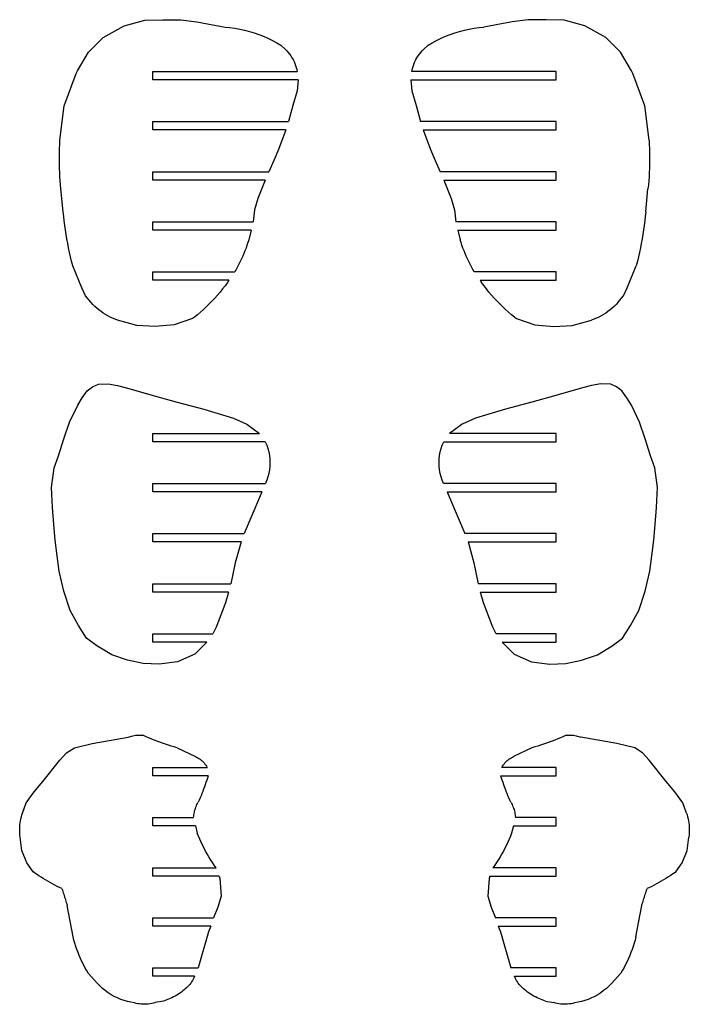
# Model space of a CAD drawing. Extents: x -170 to 170, y -270 to 270.
# Tile 10 of 31: x -115 to -84, y -46 to -2. Entities that reach past the tile are written whole.
import ezdxf

# ---------------------------------------------------------------- set-up
doc = ezdxf.new("R2010")
doc.units = 0
doc.header["$MEASUREMENT"] = 0
doc.layers.get('0').update_dxf_attribs({"linetype": 'CONTINUOUS'})

msp = doc.modelspace()

# ---------------------------------------------------------------- linework, layer by layer
for p, q in [((-109.822, -1.78), (-108.892, -1.529)), ((-108.892, -1.529), (-108.084, -1.507)), ((-108.084, -1.507), (-107.276, -1.506)), ((-107.276, -1.506), (-106.557, -1.607)), ((-106.557, -1.607), (-105.297, -1.838)), ((-92.406, -1.607), (-93.667, -1.838)), ((-91.687, -1.506), (-92.406, -1.607)), ((-90.879, -1.507), (-91.687, -1.506)), ((-90.071, -1.529), (-90.879, -1.507)), ((-89.141, -1.78), (-90.071, -1.529)), ((-110.765, -2.306), (-109.822, -1.78)), ((-105.297, -1.838), (-105.075, -1.859)), ((-105.075, -1.859), (-104.855, -1.889)), ((-104.855, -1.889), (-104.636, -1.928)), ((-104.636, -1.928), (-104.419, -1.975)), ((-104.419, -1.975), (-104.204, -2.031)), ((-104.204, -2.031), (-103.991, -2.095)), ((-103.991, -2.095), (-103.781, -2.168)), ((-103.781, -2.168), (-103.575, -2.249)), ((-95.389, -2.249), (-95.182, -2.168)), ((-95.182, -2.168), (-94.972, -2.095)), ((-94.972, -2.095), (-94.759, -2.031)), ((-94.759, -2.031), (-94.544, -1.975)), ((-94.544, -1.975), (-94.327, -1.928)), ((-94.327, -1.928), (-94.108, -1.889)), ((-94.108, -1.889), (-93.888, -1.859)), ((-93.888, -1.859), (-93.667, -1.838)), ((-88.198, -2.306), (-89.141, -1.78)), ((-111.431, -2.971), (-110.765, -2.306)), ((-103.575, -2.249), (-103.371, -2.338)), ((-103.371, -2.338), (-103.171, -2.435)), ((-103.171, -2.435), (-102.975, -2.54)), ((-102.975, -2.54), (-102.784, -2.653)), ((-96.18, -2.653), (-95.988, -2.54)), ((-95.988, -2.54), (-95.792, -2.435)), ((-95.792, -2.435), (-95.592, -2.338)), ((-95.592, -2.338), (-95.389, -2.249)), ((-87.533, -2.971), (-88.198, -2.306)), ((-111.927, -3.803), (-111.431, -2.971)), ((-102.784, -2.653), (-102.584, -2.838)), ((-102.584, -2.838), (-102.518, -2.907)), ((-102.518, -2.907), (-102.455, -2.978)), ((-102.455, -2.978), (-102.395, -3.053)), ((-102.395, -3.053), (-102.34, -3.131)), ((-96.623, -3.131), (-96.568, -3.053)), ((-96.568, -3.053), (-96.509, -2.978)), ((-96.509, -2.978), (-96.446, -2.907)), ((-96.446, -2.907), (-96.379, -2.838)), ((-96.18, -2.653), (-96.379, -2.838)), ((-87.037, -3.803), (-87.533, -2.971)), ((-102.34, -3.131), (-102.289, -3.212)), ((-102.289, -3.212), (-102.241, -3.294)), ((-102.241, -3.294), (-102.199, -3.38)), ((-102.199, -3.38), (-102.16, -3.467)), ((-102.16, -3.467), (-102.126, -3.556)), ((-96.838, -3.556), (-96.804, -3.467)), ((-96.804, -3.467), (-96.765, -3.38)), ((-96.765, -3.38), (-96.722, -3.294)), ((-96.722, -3.294), (-96.675, -3.212)), ((-96.675, -3.212), (-96.623, -3.131)), ((-112.517, -5.379), (-111.985, -3.923)), ((-111.985, -3.923), (-111.927, -3.803)), ((-108.538, -4.207), (-108.538, -3.832)), ((-108.538, -3.832), (-102.051, -3.832)), ((-102.126, -3.556), (-102.096, -3.647)), ((-102.096, -3.647), (-102.071, -3.739)), ((-102.071, -3.739), (-102.051, -3.832)), ((-96.912, -3.832), (-96.892, -3.739)), ((-90.426, -3.832), (-96.912, -3.832)), ((-96.892, -3.739), (-96.867, -3.647)), ((-96.867, -3.647), (-96.838, -3.556)), ((-90.426, -4.207), (-90.426, -3.832)), ((-86.978, -3.923), (-87.037, -3.803)), ((-86.446, -5.379), (-86.978, -3.923)), ((-102.014, -4.207), (-108.538, -4.207)), ((-102.014, -4.207), (-102.06, -4.702)), ((-96.95, -4.207), (-96.904, -4.702)), ((-96.95, -4.207), (-90.426, -4.207)), ((-102.06, -4.702), (-102.245, -5.354)), ((-96.904, -4.702), (-96.719, -5.354)), ((-112.713, -6.922), (-112.517, -5.379)), ((-102.245, -5.354), (-102.444, -6.082)), ((-96.719, -5.354), (-96.52, -6.082)), ((-86.251, -6.922), (-86.446, -5.379)), ((-108.538, -6.457), (-108.538, -6.082)), ((-108.538, -6.082), (-102.444, -6.082)), ((-90.426, -6.082), (-96.52, -6.082)), ((-90.426, -6.457), (-90.426, -6.082)), ((-102.56, -6.457), (-108.538, -6.457)), ((-102.56, -6.457), (-102.891, -7.329)), ((-96.403, -6.457), (-96.073, -7.329)), ((-96.403, -6.457), (-90.426, -6.457)), ((-112.722, -7.103), (-112.713, -6.922)), ((-86.251, -6.922), (-86.241, -7.103)), ((-112.736, -7.647), (-112.734, -7.465)), ((-112.734, -7.465), (-112.729, -7.284)), ((-112.729, -7.284), (-112.722, -7.103)), ((-102.891, -7.329), (-103.098, -7.824)), ((-96.073, -7.329), (-95.865, -7.824)), ((-86.241, -7.103), (-86.234, -7.284)), ((-86.234, -7.284), (-86.23, -7.465)), ((-86.23, -7.465), (-86.228, -7.647)), ((-112.736, -7.828), (-112.736, -7.647)), ((-112.733, -8.01), (-112.736, -7.828)), ((-103.098, -7.824), (-103.333, -8.332)), ((-95.865, -7.824), (-95.631, -8.332)), ((-86.228, -7.828), (-86.231, -8.01)), ((-86.228, -7.647), (-86.228, -7.828)), ((-112.727, -8.191), (-112.733, -8.01)), ((-112.72, -8.372), (-112.727, -8.191)), ((-112.709, -8.554), (-112.72, -8.372)), ((-108.538, -8.707), (-108.538, -8.332)), ((-108.538, -8.332), (-103.333, -8.332)), ((-90.426, -8.332), (-95.631, -8.332)), ((-90.426, -8.707), (-90.426, -8.332)), ((-86.244, -8.372), (-86.254, -8.554)), ((-86.236, -8.191), (-86.244, -8.372)), ((-86.231, -8.01), (-86.236, -8.191)), ((-112.697, -8.735), (-112.709, -8.554)), ((-112.682, -8.915), (-112.697, -8.735)), ((-103.492, -8.707), (-108.538, -8.707)), ((-103.492, -8.707), (-103.819, -9.53)), ((-95.471, -8.707), (-95.145, -9.53)), ((-95.471, -8.707), (-90.426, -8.707)), ((-86.267, -8.735), (-86.282, -8.915)), ((-86.254, -8.554), (-86.267, -8.735)), ((-112.664, -9.096), (-112.682, -8.915)), ((-112.564, -10.132), (-112.664, -9.096)), ((-86.399, -10.132), (-86.3, -9.096)), ((-86.282, -8.915), (-86.3, -9.096)), ((-103.819, -9.53), (-103.975, -10.048)), ((-95.145, -9.53), (-94.988, -10.048)), ((-112.544, -10.336), (-112.564, -10.132)), ((-103.975, -10.048), (-104.038, -10.582)), ((-94.988, -10.048), (-94.926, -10.582)), ((-86.399, -10.132), (-86.42, -10.336)), ((-112.52, -10.54), (-112.544, -10.336)), ((-112.494, -10.743), (-112.52, -10.54)), ((-108.538, -10.957), (-108.538, -10.582)), ((-108.538, -10.582), (-104.038, -10.582)), ((-90.426, -10.582), (-94.926, -10.582)), ((-90.426, -10.957), (-90.426, -10.582)), ((-86.444, -10.54), (-86.47, -10.743)), ((-86.42, -10.336), (-86.444, -10.54)), ((-112.465, -10.946), (-112.494, -10.743)), ((-112.433, -11.149), (-112.465, -10.946)), ((-104.121, -10.957), (-108.538, -10.957)), ((-104.121, -10.957), (-104.227, -11.384)), ((-94.843, -10.957), (-90.426, -10.957)), ((-94.843, -10.957), (-94.737, -11.384)), ((-86.499, -10.946), (-86.531, -11.149)), ((-86.47, -10.743), (-86.499, -10.946)), ((-112.399, -11.351), (-112.433, -11.149)), ((-112.361, -11.553), (-112.399, -11.351)), ((-104.227, -11.384), (-104.267, -11.51)), ((-94.696, -11.51), (-94.737, -11.384)), ((-86.565, -11.351), (-86.602, -11.553)), ((-86.531, -11.149), (-86.565, -11.351)), ((-112.322, -11.754), (-112.361, -11.553)), ((-112.279, -11.955), (-112.322, -11.754)), ((-104.402, -11.882), (-104.451, -12.005)), ((-104.354, -11.759), (-104.402, -11.882)), ((-104.31, -11.635), (-104.354, -11.759)), ((-104.267, -11.51), (-104.31, -11.635)), ((-94.654, -11.635), (-94.696, -11.51)), ((-94.609, -11.759), (-94.654, -11.635)), ((-94.562, -11.882), (-94.609, -11.759)), ((-94.512, -12.005), (-94.562, -11.882)), ((-86.642, -11.754), (-86.685, -11.955)), ((-86.602, -11.553), (-86.642, -11.754)), ((-112.234, -12.155), (-112.279, -11.955)), ((-112.186, -12.355), (-112.234, -12.155)), ((-112.136, -12.554), (-112.186, -12.355)), ((-104.614, -12.366), (-104.672, -12.484)), ((-104.557, -12.247), (-104.614, -12.366)), ((-104.503, -12.126), (-104.557, -12.247)), ((-104.451, -12.005), (-104.503, -12.126)), ((-94.46, -12.126), (-94.512, -12.005)), ((-94.406, -12.247), (-94.46, -12.126)), ((-94.35, -12.366), (-94.406, -12.247)), ((-94.291, -12.484), (-94.35, -12.366)), ((-86.777, -12.355), (-86.828, -12.554)), ((-86.73, -12.155), (-86.777, -12.355)), ((-86.685, -11.955), (-86.73, -12.155)), ((-111.731, -13.547), (-112.136, -12.554)), ((-104.796, -12.718), (-104.861, -12.832)), ((-104.733, -12.602), (-104.796, -12.718)), ((-104.672, -12.484), (-104.733, -12.602)), ((-94.23, -12.602), (-94.291, -12.484)), ((-94.167, -12.718), (-94.23, -12.602)), ((-94.102, -12.832), (-94.167, -12.718)), ((-87.233, -13.547), (-86.828, -12.554)), ((-108.538, -13.207), (-108.538, -12.832)), ((-108.538, -12.832), (-104.861, -12.832)), ((-105.121, -13.207), (-108.538, -13.207)), ((-105.121, -13.207), (-105.191, -13.31)), ((-90.426, -12.832), (-94.102, -12.832)), ((-93.842, -13.207), (-93.773, -13.31)), ((-93.842, -13.207), (-90.426, -13.207)), ((-90.426, -13.207), (-90.426, -12.832)), ((-111.559, -13.912), (-111.731, -13.547)), ((-105.409, -13.594), (-105.522, -13.733)), ((-105.298, -13.453), (-105.409, -13.594)), ((-105.191, -13.31), (-105.298, -13.453)), ((-93.665, -13.453), (-93.773, -13.31)), ((-93.555, -13.594), (-93.665, -13.453)), ((-93.441, -13.733), (-93.555, -13.594)), ((-87.404, -13.912), (-87.233, -13.547)), ((-111.31, -14.207), (-111.559, -13.912)), ((-105.879, -14.134), (-106.004, -14.263)), ((-105.757, -14.003), (-105.879, -14.134)), ((-105.638, -13.869), (-105.757, -14.003)), ((-105.522, -13.733), (-105.638, -13.869)), ((-93.325, -13.869), (-93.441, -13.733)), ((-93.206, -14.003), (-93.325, -13.869)), ((-93.084, -14.134), (-93.206, -14.003)), ((-92.96, -14.263), (-93.084, -14.134)), ((-87.653, -14.207), (-87.404, -13.912)), ((-111.229, -14.296), (-111.31, -14.207)), ((-111.143, -14.381), (-111.229, -14.296)), ((-111.054, -14.462), (-111.143, -14.381)), ((-110.962, -14.539), (-111.054, -14.462)), ((-110.866, -14.612), (-110.962, -14.539)), ((-106.261, -14.512), (-106.393, -14.633)), ((-106.131, -14.389), (-106.261, -14.512)), ((-106.004, -14.263), (-106.131, -14.389)), ((-92.833, -14.389), (-92.96, -14.263)), ((-92.703, -14.512), (-92.833, -14.389)), ((-92.571, -14.633), (-92.703, -14.512)), ((-88.001, -14.539), (-88.097, -14.612)), ((-87.909, -14.462), (-88.001, -14.539)), ((-87.82, -14.381), (-87.909, -14.462)), ((-87.735, -14.296), (-87.82, -14.381)), ((-87.653, -14.207), (-87.735, -14.296)), ((-110.767, -14.681), (-110.866, -14.612)), ((-110.666, -14.745), (-110.767, -14.681)), ((-110.561, -14.805), (-110.666, -14.745)), ((-110.454, -14.86), (-110.561, -14.805)), ((-110.345, -14.91), (-110.454, -14.86)), ((-110.234, -14.956), (-110.345, -14.91)), ((-110.12, -14.997), (-110.234, -14.956)), ((-109.257, -15.244), (-110.12, -14.997)), ((-106.754, -14.921), (-107.574, -15.205)), ((-106.665, -14.866), (-106.754, -14.921)), ((-106.528, -14.751), (-106.665, -14.866)), ((-106.393, -14.633), (-106.528, -14.751)), ((-92.436, -14.751), (-92.571, -14.633)), ((-92.299, -14.866), (-92.436, -14.751)), ((-92.299, -14.866), (-92.209, -14.921)), ((-92.209, -14.921), (-91.389, -15.205)), ((-89.706, -15.244), (-88.843, -14.997)), ((-88.73, -14.956), (-88.843, -14.997)), ((-88.619, -14.91), (-88.73, -14.956)), ((-88.509, -14.86), (-88.619, -14.91)), ((-88.402, -14.805), (-88.509, -14.86)), ((-88.298, -14.745), (-88.402, -14.805)), ((-88.196, -14.681), (-88.298, -14.745)), ((-88.097, -14.612), (-88.196, -14.681)), ((-108.429, -15.277), (-109.257, -15.244)), ((-107.574, -15.205), (-108.429, -15.277)), ((-91.389, -15.205), (-90.534, -15.277)), ((-90.534, -15.277), (-89.706, -15.244)), ((-111.488, -18.174), (-111.256, -17.998)), ((-111.256, -17.998), (-110.987, -17.872)), ((-110.987, -17.872), (-110.55, -17.861)), ((-110.55, -17.861), (-110.132, -17.933)), ((-110.132, -17.933), (-109.72, -18.041)), ((-109.72, -18.041), (-108.531, -18.379)), ((-89.244, -18.041), (-90.432, -18.379)), ((-88.832, -17.933), (-89.244, -18.041)), ((-88.413, -17.861), (-88.832, -17.933)), ((-87.976, -17.872), (-88.413, -17.861)), ((-87.707, -17.998), (-87.976, -17.872)), ((-87.476, -18.174), (-87.707, -17.998)), ((-111.915, -18.812), (-111.712, -18.484)), ((-111.712, -18.484), (-111.488, -18.174)), ((-108.531, -18.379), (-107.442, -18.677)), ((-90.432, -18.379), (-91.521, -18.677)), ((-87.252, -18.484), (-87.476, -18.174)), ((-87.048, -18.812), (-87.252, -18.484)), ((-112.28, -19.571), (-111.915, -18.812)), ((-107.442, -18.677), (-106.256, -18.999)), ((-106.256, -18.999), (-104.916, -19.401)), ((-92.707, -18.999), (-94.048, -19.401)), ((-91.521, -18.677), (-92.707, -18.999)), ((-86.683, -19.571), (-87.048, -18.812)), ((-104.916, -19.401), (-104.311, -19.669)), ((-94.048, -19.401), (-94.653, -19.669)), ((-112.532, -20.325), (-112.28, -19.571)), ((-104.311, -19.669), (-103.753, -20.082)), ((-94.653, -19.669), (-95.21, -20.082)), ((-86.431, -20.325), (-86.683, -19.571)), ((-112.773, -21.088), (-112.532, -20.325)), ((-108.538, -20.457), (-108.538, -20.082)), ((-108.538, -20.082), (-103.753, -20.082)), ((-90.426, -20.082), (-95.21, -20.082)), ((-90.426, -20.457), (-90.426, -20.082)), ((-86.19, -21.088), (-86.431, -20.325)), ((-103.488, -20.457), (-108.538, -20.457)), ((-103.488, -20.457), (-103.426, -20.606)), ((-103.426, -20.606), (-103.374, -20.759)), ((-103.374, -20.759), (-103.334, -20.915)), ((-95.63, -20.915), (-95.589, -20.759)), ((-95.589, -20.759), (-95.538, -20.606)), ((-95.538, -20.606), (-95.476, -20.457)), ((-95.476, -20.457), (-90.426, -20.457)), ((-112.977, -21.63), (-112.773, -21.088)), ((-103.334, -20.915), (-103.305, -21.073)), ((-103.305, -21.073), (-103.287, -21.234)), ((-95.676, -21.234), (-95.659, -21.073)), ((-95.659, -21.073), (-95.63, -20.915)), ((-85.986, -21.63), (-86.19, -21.088)), ((-113.094, -22.508), (-112.977, -21.63)), ((-103.287, -21.556), (-103.304, -21.716)), ((-103.287, -21.234), (-103.281, -21.395)), ((-103.281, -21.395), (-103.287, -21.556)), ((-95.682, -21.395), (-95.676, -21.234)), ((-95.677, -21.556), (-95.682, -21.395)), ((-95.66, -21.716), (-95.677, -21.556)), ((-85.869, -22.508), (-85.986, -21.63)), ((-103.372, -22.031), (-103.423, -22.184)), ((-103.333, -21.875), (-103.372, -22.031)), ((-103.304, -21.716), (-103.333, -21.875)), ((-95.631, -21.875), (-95.66, -21.716)), ((-95.591, -22.031), (-95.631, -21.875)), ((-95.54, -22.184), (-95.591, -22.031)), ((-113.049, -23.407), (-113.094, -22.508)), ((-108.538, -22.707), (-108.538, -22.332)), ((-108.538, -22.332), (-103.485, -22.332)), ((-103.423, -22.184), (-103.485, -22.332)), ((-95.478, -22.332), (-95.54, -22.184)), ((-90.426, -22.332), (-95.478, -22.332)), ((-90.426, -22.707), (-90.426, -22.332)), ((-85.915, -23.407), (-85.869, -22.508)), ((-103.639, -22.707), (-108.538, -22.707)), ((-103.752, -22.954), (-104.433, -24.582)), ((-103.639, -22.707), (-103.752, -22.954)), ((-95.324, -22.707), (-90.426, -22.707)), ((-95.324, -22.707), (-95.211, -22.954)), ((-95.211, -22.954), (-94.53, -24.582)), ((-112.991, -24.165), (-113.049, -23.407)), ((-85.972, -24.165), (-85.915, -23.407)), ((-112.929, -24.88), (-112.991, -24.165)), ((-86.034, -24.88), (-85.972, -24.165)), ((-108.538, -24.957), (-108.538, -24.582)), ((-108.538, -24.582), (-104.433, -24.582)), ((-90.426, -24.582), (-94.53, -24.582)), ((-90.426, -24.957), (-90.426, -24.582)), ((-112.84, -25.577), (-112.929, -24.88)), ((-104.579, -24.957), (-108.538, -24.957)), ((-104.579, -24.957), (-104.842, -25.889)), ((-94.384, -24.957), (-94.121, -25.889)), ((-94.384, -24.957), (-90.426, -24.957)), ((-86.124, -25.577), (-86.034, -24.88)), ((-112.739, -26.27), (-112.84, -25.577)), ((-86.224, -26.27), (-86.124, -25.577)), ((-104.842, -25.889), (-105.043, -26.832)), ((-94.121, -25.889), (-93.92, -26.832)), ((-112.533, -27.166), (-112.739, -26.27)), ((-86.431, -27.166), (-86.224, -26.27)), ((-108.538, -27.207), (-108.538, -26.832)), ((-108.538, -26.832), (-105.043, -26.832)), ((-90.426, -26.832), (-93.92, -26.832)), ((-90.426, -27.207), (-90.426, -26.832)), ((-112.257, -28.041), (-112.533, -27.166)), ((-105.136, -27.207), (-108.538, -27.207)), ((-105.183, -27.368), (-105.232, -27.528)), ((-105.136, -27.207), (-105.183, -27.368)), ((-93.781, -27.368), (-93.827, -27.207)), ((-93.827, -27.207), (-90.426, -27.207)), ((-93.732, -27.528), (-93.781, -27.368)), ((-86.707, -28.041), (-86.431, -27.166)), ((-105.336, -27.845), (-105.392, -28.003)), ((-105.283, -27.687), (-105.336, -27.845)), ((-105.232, -27.528), (-105.283, -27.687)), ((-93.681, -27.687), (-93.732, -27.528)), ((-93.627, -27.845), (-93.681, -27.687)), ((-93.572, -28.003), (-93.627, -27.845)), ((-111.88, -28.704), (-112.257, -28.041)), ((-105.449, -28.16), (-105.509, -28.316)), ((-105.392, -28.003), (-105.449, -28.16)), ((-93.514, -28.16), (-93.572, -28.003)), ((-93.454, -28.316), (-93.514, -28.16)), ((-87.084, -28.704), (-86.707, -28.041)), ((-111.521, -29.275), (-111.88, -28.704)), ((-105.635, -28.625), (-105.702, -28.779)), ((-105.571, -28.471), (-105.635, -28.625)), ((-105.509, -28.316), (-105.571, -28.471)), ((-93.392, -28.471), (-93.454, -28.316)), ((-93.328, -28.625), (-93.392, -28.471)), ((-93.262, -28.779), (-93.328, -28.625)), ((-87.443, -29.275), (-87.084, -28.704)), ((-108.538, -29.082), (-105.841, -29.082)), ((-108.538, -29.457), (-108.538, -29.082)), ((-105.77, -28.931), (-105.841, -29.082)), ((-105.702, -28.779), (-105.77, -28.931)), ((-93.193, -28.931), (-93.262, -28.779)), ((-93.123, -29.082), (-93.193, -28.931)), ((-90.426, -29.082), (-93.123, -29.082)), ((-90.426, -29.457), (-90.426, -29.082)), ((-111.053, -29.619), (-111.521, -29.275)), ((-110.388, -30.017), (-111.053, -29.619)), ((-106.119, -29.457), (-108.538, -29.457)), ((-106.119, -29.457), (-106.648, -29.992)), ((-92.845, -29.457), (-92.315, -29.992)), ((-92.845, -29.457), (-90.426, -29.457)), ((-88.575, -30.017), (-87.911, -29.619)), ((-87.911, -29.619), (-87.443, -29.275)), ((-109.681, -30.258), (-110.388, -30.017)), ((-106.648, -29.992), (-107.425, -30.335)), ((-92.315, -29.992), (-91.539, -30.335)), ((-89.282, -30.258), (-88.575, -30.017)), ((-108.971, -30.417), (-109.681, -30.258)), ((-108.249, -30.441), (-108.971, -30.417)), ((-107.425, -30.335), (-108.249, -30.441)), ((-91.539, -30.335), (-90.714, -30.441)), ((-90.714, -30.441), (-89.992, -30.417)), ((-89.992, -30.417), (-89.282, -30.258)), ((-112.065, -34.203), (-111.266, -34.008)), ((-111.266, -34.008), (-109.649, -33.727)), ((-109.649, -33.727), (-109.597, -33.705)), ((-109.597, -33.705), (-109.544, -33.686)), ((-109.544, -33.686), (-109.49, -33.67)), ((-109.49, -33.67), (-109.435, -33.656)), ((-109.435, -33.656), (-109.38, -33.645)), ((-109.38, -33.645), (-109.325, -33.636)), ((-109.325, -33.636), (-109.269, -33.63)), ((-109.269, -33.63), (-109.213, -33.626)), ((-109.213, -33.626), (-109.156, -33.625)), ((-109.156, -33.625), (-109.1, -33.627)), ((-109.1, -33.627), (-109.044, -33.631)), ((-109.044, -33.631), (-108.988, -33.638)), ((-108.864, -33.694), (-108.988, -33.638)), ((-108.738, -33.748), (-108.864, -33.694)), ((-108.612, -33.801), (-108.738, -33.748)), ((-108.485, -33.853), (-108.612, -33.801)), ((-108.357, -33.902), (-108.485, -33.853)), ((-108.229, -33.95), (-108.357, -33.902)), ((-108.1, -33.996), (-108.229, -33.95)), ((-107.97, -34.04), (-108.1, -33.996)), ((-107.84, -34.082), (-107.97, -34.04)), ((-90.993, -34.04), (-91.123, -34.082)), ((-90.864, -33.996), (-90.993, -34.04)), ((-90.735, -33.95), (-90.864, -33.996)), ((-90.606, -33.902), (-90.735, -33.95)), ((-90.479, -33.853), (-90.606, -33.902)), ((-90.352, -33.801), (-90.479, -33.853)), ((-90.226, -33.748), (-90.352, -33.801)), ((-90.1, -33.694), (-90.226, -33.748)), ((-89.975, -33.638), (-90.1, -33.694)), ((-89.975, -33.638), (-89.919, -33.631)), ((-89.919, -33.631), (-89.863, -33.627)), ((-89.863, -33.627), (-89.807, -33.625)), ((-89.807, -33.625), (-89.751, -33.626)), ((-89.751, -33.626), (-89.695, -33.63)), ((-89.695, -33.63), (-89.639, -33.636)), ((-89.639, -33.636), (-89.583, -33.645)), ((-89.583, -33.645), (-89.528, -33.656)), ((-89.528, -33.656), (-89.474, -33.67)), ((-89.474, -33.67), (-89.42, -33.686)), ((-89.42, -33.686), (-89.367, -33.705)), ((-89.367, -33.705), (-89.315, -33.727)), ((-87.697, -34.008), (-89.315, -33.727)), ((-86.898, -34.203), (-87.697, -34.008)), ((-112.715, -34.748), (-112.42, -34.429)), ((-112.42, -34.429), (-112.065, -34.203)), ((-107.709, -34.123), (-107.84, -34.082)), ((-107.578, -34.162), (-107.709, -34.123)), ((-107.446, -34.199), (-107.578, -34.162)), ((-107.446, -34.199), (-106.628, -34.584)), ((-91.517, -34.199), (-92.335, -34.584)), ((-91.385, -34.162), (-91.517, -34.199)), ((-91.254, -34.123), (-91.385, -34.162)), ((-91.123, -34.082), (-91.254, -34.123)), ((-86.543, -34.429), (-86.898, -34.203)), ((-86.249, -34.748), (-86.543, -34.429)), ((-113.473, -35.71), (-112.715, -34.748)), ((-106.628, -34.584), (-106.573, -34.612)), ((-106.573, -34.612), (-106.52, -34.642)), ((-106.52, -34.642), (-106.468, -34.675)), ((-106.468, -34.675), (-106.418, -34.711)), ((-106.418, -34.711), (-106.37, -34.75)), ((-106.37, -34.75), (-106.324, -34.791)), ((-106.324, -34.791), (-106.281, -34.834)), ((-106.281, -34.834), (-106.24, -34.88)), ((-106.24, -34.88), (-106.201, -34.928)), ((-92.763, -34.928), (-92.724, -34.88)), ((-92.724, -34.88), (-92.683, -34.834)), ((-92.683, -34.834), (-92.639, -34.791)), ((-92.639, -34.791), (-92.593, -34.75)), ((-92.593, -34.75), (-92.545, -34.711)), ((-92.545, -34.711), (-92.496, -34.675)), ((-92.496, -34.675), (-92.444, -34.642)), ((-92.444, -34.642), (-92.39, -34.612)), ((-92.39, -34.612), (-92.335, -34.584)), ((-85.491, -35.71), (-86.249, -34.748)), ((-108.538, -35.082), (-106.101, -35.082)), ((-108.538, -35.457), (-108.538, -35.082)), ((-106.201, -34.928), (-106.165, -34.977)), ((-106.165, -34.977), (-106.132, -35.029)), ((-106.132, -35.029), (-106.101, -35.082)), ((-92.862, -35.082), (-92.832, -35.029)), ((-90.426, -35.082), (-92.862, -35.082)), ((-92.832, -35.029), (-92.799, -34.977)), ((-92.799, -34.977), (-92.763, -34.928)), ((-90.426, -35.457), (-90.426, -35.082)), ((-113.872, -36.17), (-113.473, -35.71)), ((-106.053, -35.457), (-108.538, -35.457)), ((-106.152, -35.759), (-106.187, -35.859)), ((-106.118, -35.659), (-106.152, -35.759)), ((-106.085, -35.558), (-106.118, -35.659)), ((-106.053, -35.457), (-106.085, -35.558)), ((-92.91, -35.457), (-90.426, -35.457)), ((-92.878, -35.558), (-92.91, -35.457)), ((-92.845, -35.659), (-92.878, -35.558)), ((-92.811, -35.759), (-92.845, -35.659)), ((-92.777, -35.859), (-92.811, -35.759)), ((-85.091, -36.17), (-85.491, -35.71)), ((-114.233, -36.669), (-113.872, -36.17)), ((-106.297, -36.156), (-106.336, -36.255)), ((-106.259, -36.057), (-106.297, -36.156)), ((-106.223, -35.958), (-106.259, -36.057)), ((-106.187, -35.859), (-106.223, -35.958)), ((-92.741, -35.958), (-92.777, -35.859)), ((-92.704, -36.057), (-92.741, -35.958)), ((-92.666, -36.156), (-92.704, -36.057)), ((-92.628, -36.255), (-92.666, -36.156)), ((-84.731, -36.669), (-85.091, -36.17)), ((-114.391, -37.128), (-114.233, -36.669)), ((-106.529, -36.697), (-106.499, -36.645)), ((-106.457, -36.548), (-106.499, -36.645)), ((-106.416, -36.45), (-106.457, -36.548)), ((-106.375, -36.353), (-106.416, -36.45)), ((-106.336, -36.255), (-106.375, -36.353)), ((-92.588, -36.353), (-92.628, -36.255)), ((-92.548, -36.45), (-92.588, -36.353)), ((-92.506, -36.548), (-92.548, -36.45)), ((-92.464, -36.645), (-92.506, -36.548)), ((-92.464, -36.645), (-92.434, -36.697)), ((-84.573, -37.128), (-84.731, -36.669)), ((-114.419, -37.215), (-114.391, -37.128)), ((-106.687, -37.152), (-106.675, -37.093)), ((-106.675, -37.093), (-106.661, -37.034)), ((-106.661, -37.034), (-106.645, -36.976)), ((-106.645, -36.976), (-106.626, -36.919)), ((-106.626, -36.919), (-106.605, -36.862)), ((-106.605, -36.862), (-106.582, -36.806)), ((-106.582, -36.806), (-106.557, -36.751)), ((-106.557, -36.751), (-106.529, -36.697)), ((-92.434, -36.697), (-92.407, -36.751)), ((-92.407, -36.751), (-92.381, -36.806)), ((-92.381, -36.806), (-92.358, -36.862)), ((-92.358, -36.862), (-92.337, -36.919)), ((-92.337, -36.919), (-92.318, -36.976)), ((-92.318, -36.976), (-92.302, -37.034)), ((-92.302, -37.034), (-92.288, -37.093)), ((-92.288, -37.093), (-92.276, -37.152)), ((-84.573, -37.128), (-84.545, -37.215)), ((-114.509, -37.663), (-114.498, -37.572)), ((-114.498, -37.572), (-114.483, -37.482)), ((-114.483, -37.482), (-114.465, -37.392)), ((-114.465, -37.392), (-114.444, -37.303)), ((-114.444, -37.303), (-114.419, -37.215)), ((-108.538, -37.332), (-106.708, -37.332)), ((-108.538, -37.707), (-108.538, -37.332)), ((-106.708, -37.332), (-106.703, -37.272)), ((-106.703, -37.272), (-106.696, -37.212)), ((-106.696, -37.212), (-106.687, -37.152)), ((-92.276, -37.152), (-92.267, -37.212)), ((-92.267, -37.212), (-92.26, -37.272)), ((-92.26, -37.272), (-92.256, -37.332)), ((-90.426, -37.332), (-92.256, -37.332)), ((-90.426, -37.707), (-90.426, -37.332)), ((-84.545, -37.215), (-84.52, -37.303)), ((-84.52, -37.303), (-84.498, -37.392)), ((-84.498, -37.392), (-84.48, -37.482)), ((-84.48, -37.482), (-84.466, -37.572)), ((-84.466, -37.572), (-84.455, -37.663)), ((-114.519, -37.846), (-114.516, -37.754)), ((-114.519, -37.937), (-114.519, -37.846)), ((-114.516, -38.029), (-114.519, -37.937)), ((-114.516, -37.754), (-114.509, -37.663)), ((-106.624, -37.707), (-108.538, -37.707)), ((-106.624, -37.707), (-106.541, -38.035)), ((-92.34, -37.707), (-92.423, -38.035)), ((-92.34, -37.707), (-90.426, -37.707)), ((-84.455, -37.663), (-84.448, -37.754)), ((-84.448, -37.754), (-84.444, -37.846)), ((-84.444, -37.937), (-84.448, -38.029)), ((-84.444, -37.846), (-84.444, -37.937)), ((-114.509, -38.12), (-114.516, -38.029)), ((-114.498, -38.211), (-114.509, -38.12)), ((-114.424, -38.816), (-114.498, -38.211)), ((-106.487, -38.172), (-106.541, -38.035)), ((-106.43, -38.308), (-106.487, -38.172)), ((-106.37, -38.443), (-106.43, -38.308)), ((-106.307, -38.576), (-106.37, -38.443)), ((-92.594, -38.443), (-92.657, -38.576)), ((-92.534, -38.308), (-92.594, -38.443)), ((-92.477, -38.172), (-92.534, -38.308)), ((-92.423, -38.035), (-92.477, -38.172)), ((-84.54, -38.816), (-84.466, -38.211)), ((-84.455, -38.12), (-84.466, -38.211)), ((-84.448, -38.029), (-84.455, -38.12)), ((-114.194, -39.366), (-114.424, -38.816)), ((-106.24, -38.707), (-106.307, -38.576)), ((-106.171, -38.838), (-106.24, -38.707)), ((-106.099, -38.966), (-106.171, -38.838)), ((-92.792, -38.838), (-92.864, -38.966)), ((-92.723, -38.707), (-92.792, -38.838)), ((-92.657, -38.576), (-92.723, -38.707)), ((-84.769, -39.366), (-84.54, -38.816)), ((-106.024, -39.093), (-106.099, -38.966)), ((-105.946, -39.218), (-106.024, -39.093)), ((-105.865, -39.342), (-105.946, -39.218)), ((-105.782, -39.463), (-105.865, -39.342)), ((-93.098, -39.342), (-93.182, -39.463)), ((-93.017, -39.218), (-93.098, -39.342)), ((-92.939, -39.093), (-93.017, -39.218)), ((-92.864, -38.966), (-92.939, -39.093)), ((-113.914, -39.761), (-114.194, -39.366)), ((-113.857, -39.806), (-113.914, -39.761)), ((-108.538, -39.582), (-105.696, -39.582)), ((-108.538, -39.958), (-108.538, -39.582)), ((-105.696, -39.582), (-105.782, -39.463)), ((-93.182, -39.463), (-93.268, -39.582)), ((-90.426, -39.582), (-93.268, -39.582)), ((-90.426, -39.958), (-90.426, -39.582)), ((-85.107, -39.806), (-85.05, -39.761)), ((-85.05, -39.761), (-84.769, -39.366)), ((-113.759, -39.875), (-113.857, -39.806)), ((-113.661, -39.942), (-113.759, -39.875)), ((-113.561, -40.007), (-113.661, -39.942)), ((-113.461, -40.071), (-113.561, -40.007)), ((-113.359, -40.134), (-113.461, -40.071)), ((-113.257, -40.194), (-113.359, -40.134)), ((-113.153, -40.253), (-113.257, -40.194)), ((-105.553, -39.958), (-108.538, -39.958)), ((-105.553, -39.958), (-105.53, -40.062)), ((-105.53, -40.062), (-105.472, -40.86)), ((-93.434, -40.062), (-93.491, -40.86)), ((-93.41, -39.958), (-93.434, -40.062)), ((-93.41, -39.958), (-90.426, -39.958)), ((-85.707, -40.194), (-85.81, -40.253)), ((-85.604, -40.134), (-85.707, -40.194)), ((-85.503, -40.071), (-85.604, -40.134)), ((-85.402, -40.007), (-85.503, -40.071)), ((-85.303, -39.942), (-85.402, -40.007)), ((-85.204, -39.875), (-85.303, -39.942)), ((-85.107, -39.806), (-85.204, -39.875)), ((-113.049, -40.311), (-113.153, -40.253)), ((-112.943, -40.366), (-113.049, -40.311)), ((-112.837, -40.42), (-112.943, -40.366)), ((-112.73, -40.472), (-112.837, -40.42)), ((-112.622, -40.523), (-112.73, -40.472)), ((-112.622, -40.523), (-112.602, -40.585)), ((-112.602, -40.585), (-112.582, -40.648)), ((-112.582, -40.648), (-112.562, -40.71)), ((-86.401, -40.71), (-86.382, -40.648)), ((-86.382, -40.648), (-86.362, -40.585)), ((-86.362, -40.585), (-86.342, -40.523)), ((-86.234, -40.472), (-86.342, -40.523)), ((-86.127, -40.42), (-86.234, -40.472)), ((-86.02, -40.366), (-86.127, -40.42)), ((-85.915, -40.311), (-86.02, -40.366)), ((-85.81, -40.253), (-85.915, -40.311)), ((-112.562, -40.71), (-112.542, -40.773)), ((-112.542, -40.773), (-112.523, -40.835)), ((-112.523, -40.835), (-112.503, -40.898)), ((-112.503, -40.898), (-112.484, -40.96)), ((-112.484, -40.96), (-112.465, -41.023)), ((-112.465, -41.023), (-112.446, -41.086)), ((-112.446, -41.086), (-112.426, -41.149)), ((-105.472, -40.86), (-105.625, -41.352)), ((-93.491, -40.86), (-93.338, -41.352)), ((-86.537, -41.149), (-86.518, -41.086)), ((-86.518, -41.086), (-86.499, -41.023)), ((-86.499, -41.023), (-86.48, -40.96)), ((-86.48, -40.96), (-86.46, -40.898)), ((-86.46, -40.898), (-86.441, -40.835)), ((-86.441, -40.835), (-86.421, -40.773)), ((-86.421, -40.773), (-86.401, -40.71)), ((-112.426, -41.149), (-112.408, -41.211)), ((-112.408, -41.211), (-112.389, -41.274)), ((-112.119, -42.692), (-112.389, -41.274)), ((-105.625, -41.352), (-105.821, -41.832)), ((-93.338, -41.352), (-93.142, -41.832)), ((-86.844, -42.692), (-86.575, -41.274)), ((-86.575, -41.274), (-86.556, -41.211)), ((-86.556, -41.211), (-86.537, -41.149)), ((-108.538, -41.832), (-105.821, -41.832)), ((-108.538, -42.207), (-108.538, -41.832)), ((-90.426, -41.832), (-93.142, -41.832)), ((-90.426, -42.207), (-90.426, -41.832)), ((-105.941, -42.207), (-108.538, -42.207)), ((-105.941, -42.207), (-106.033, -42.458)), ((-93.023, -42.207), (-90.426, -42.207)), ((-93.023, -42.207), (-92.93, -42.458)), ((-112.082, -42.834), (-112.119, -42.692)), ((-112.042, -42.976), (-112.082, -42.834)), ((-106.033, -42.458), (-106.509, -44.082)), ((-92.93, -42.458), (-92.455, -44.082)), ((-86.881, -42.834), (-86.922, -42.976)), ((-86.844, -42.692), (-86.881, -42.834)), ((-111.998, -43.116), (-112.042, -42.976)), ((-111.95, -43.255), (-111.998, -43.116)), ((-111.899, -43.393), (-111.95, -43.255)), ((-87.014, -43.255), (-87.065, -43.393)), ((-86.966, -43.116), (-87.014, -43.255)), ((-86.922, -42.976), (-86.966, -43.116)), ((-111.844, -43.53), (-111.899, -43.393)), ((-111.785, -43.665), (-111.844, -43.53)), ((-111.724, -43.799), (-111.785, -43.665)), ((-87.178, -43.665), (-87.24, -43.799)), ((-87.12, -43.53), (-87.178, -43.665)), ((-87.065, -43.393), (-87.12, -43.53)), ((-111.658, -43.931), (-111.724, -43.799)), ((-111.59, -44.061), (-111.658, -43.931)), ((-111.518, -44.189), (-111.59, -44.061)), ((-111.443, -44.316), (-111.518, -44.189)), ((-108.538, -44.082), (-106.509, -44.082)), ((-108.538, -44.457), (-108.538, -44.082)), ((-90.426, -44.082), (-92.455, -44.082)), ((-90.426, -44.457), (-90.426, -44.082)), ((-87.445, -44.189), (-87.521, -44.316)), ((-87.374, -44.061), (-87.445, -44.189)), ((-87.305, -43.931), (-87.374, -44.061)), ((-87.24, -43.799), (-87.305, -43.931)), ((-111.024, -44.779), (-111.443, -44.316)), ((-106.668, -44.457), (-108.538, -44.457)), ((-106.762, -44.648), (-106.799, -44.709)), ((-106.728, -44.586), (-106.762, -44.648)), ((-106.696, -44.523), (-106.728, -44.586)), ((-106.668, -44.457), (-106.696, -44.523)), ((-92.296, -44.457), (-90.426, -44.457)), ((-92.267, -44.523), (-92.296, -44.457)), ((-92.236, -44.586), (-92.267, -44.523)), ((-92.202, -44.648), (-92.236, -44.586)), ((-92.164, -44.709), (-92.202, -44.648)), ((-87.94, -44.779), (-87.521, -44.316)), ((-110.913, -44.893), (-111.024, -44.779)), ((-110.796, -45.002), (-110.913, -44.893)), ((-110.673, -45.103), (-110.796, -45.002)), ((-107.135, -45.072), (-107.192, -45.114)), ((-107.08, -45.027), (-107.135, -45.072)), ((-107.027, -44.98), (-107.08, -45.027)), ((-106.976, -44.93), (-107.027, -44.98)), ((-106.928, -44.878), (-106.976, -44.93)), ((-106.882, -44.824), (-106.928, -44.878)), ((-106.84, -44.767), (-106.882, -44.824)), ((-106.799, -44.709), (-106.84, -44.767)), ((-92.124, -44.767), (-92.164, -44.709)), ((-92.081, -44.824), (-92.124, -44.767)), ((-92.036, -44.878), (-92.081, -44.824)), ((-91.987, -44.93), (-92.036, -44.878)), ((-91.937, -44.98), (-91.987, -44.93)), ((-91.884, -45.028), (-91.937, -44.98)), ((-91.829, -45.072), (-91.884, -45.028)), ((-91.772, -45.114), (-91.829, -45.072)), ((-88.168, -45.002), (-88.291, -45.103)), ((-88.051, -44.893), (-88.168, -45.002)), ((-87.94, -44.779), (-88.051, -44.893)), ((-110.544, -45.197), (-110.673, -45.103)), ((-110.41, -45.283), (-110.544, -45.197)), ((-110.271, -45.362), (-110.41, -45.283)), ((-110.128, -45.432), (-110.271, -45.362)), ((-109.981, -45.494), (-110.128, -45.432)), ((-109.831, -45.547), (-109.981, -45.494)), ((-107.909, -45.519), (-107.988, -45.546)), ((-107.832, -45.49), (-107.909, -45.519)), ((-107.756, -45.458), (-107.832, -45.49)), ((-107.68, -45.423), (-107.756, -45.458)), ((-107.606, -45.386), (-107.68, -45.423)), ((-107.533, -45.347), (-107.606, -45.386)), ((-107.462, -45.305), (-107.533, -45.347)), ((-107.392, -45.261), (-107.462, -45.305)), ((-107.324, -45.214), (-107.392, -45.261)), ((-107.257, -45.165), (-107.324, -45.214)), ((-107.192, -45.114), (-107.257, -45.165)), ((-91.707, -45.165), (-91.772, -45.114)), ((-91.64, -45.214), (-91.707, -45.165)), ((-91.571, -45.261), (-91.64, -45.214)), ((-91.501, -45.305), (-91.571, -45.261)), ((-91.43, -45.347), (-91.501, -45.305)), ((-91.357, -45.386), (-91.43, -45.347)), ((-91.283, -45.423), (-91.357, -45.386)), ((-91.208, -45.458), (-91.283, -45.423)), ((-91.132, -45.49), (-91.208, -45.458)), ((-91.054, -45.519), (-91.132, -45.49)), ((-90.976, -45.546), (-91.054, -45.519)), ((-88.983, -45.494), (-89.133, -45.547)), ((-88.836, -45.432), (-88.983, -45.494)), ((-88.692, -45.362), (-88.836, -45.432)), ((-88.554, -45.283), (-88.692, -45.362)), ((-88.42, -45.197), (-88.554, -45.283)), ((-88.291, -45.103), (-88.42, -45.197)), ((-109.677, -45.592), (-109.831, -45.547)), ((-109.522, -45.627), (-109.677, -45.592)), ((-109.365, -45.653), (-109.522, -45.627)), ((-109.289, -45.673), (-109.365, -45.653)), ((-109.212, -45.69), (-109.289, -45.673)), ((-109.134, -45.702), (-109.212, -45.69)), ((-109.056, -45.71), (-109.134, -45.702)), ((-108.977, -45.715), (-109.056, -45.71)), ((-108.899, -45.716), (-108.977, -45.715)), ((-108.82, -45.713), (-108.899, -45.716)), ((-108.742, -45.706), (-108.82, -45.713)), ((-108.664, -45.695), (-108.742, -45.706)), ((-108.586, -45.68), (-108.664, -45.695)), ((-108.51, -45.662), (-108.586, -45.68)), ((-108.435, -45.639), (-108.51, -45.662)), ((-108.067, -45.569), (-108.435, -45.639)), ((-107.988, -45.546), (-108.067, -45.569)), ((-90.896, -45.569), (-90.976, -45.546)), ((-90.896, -45.569), (-90.529, -45.639)), ((-90.453, -45.662), (-90.529, -45.639)), ((-90.377, -45.68), (-90.453, -45.662)), ((-90.3, -45.695), (-90.377, -45.68)), ((-90.222, -45.706), (-90.3, -45.695)), ((-90.144, -45.713), (-90.222, -45.706)), ((-90.065, -45.716), (-90.144, -45.713)), ((-89.986, -45.715), (-90.065, -45.716)), ((-89.908, -45.71), (-89.986, -45.715)), ((-89.83, -45.702), (-89.908, -45.71)), ((-89.752, -45.69), (-89.83, -45.702)), ((-89.675, -45.673), (-89.752, -45.69)), ((-89.599, -45.653), (-89.675, -45.673)), ((-89.441, -45.627), (-89.599, -45.653)), ((-89.286, -45.592), (-89.441, -45.627)), ((-89.133, -45.547), (-89.286, -45.592))]:
    msp.add_line(p, q)

doc.saveas('drawing.dxf')
